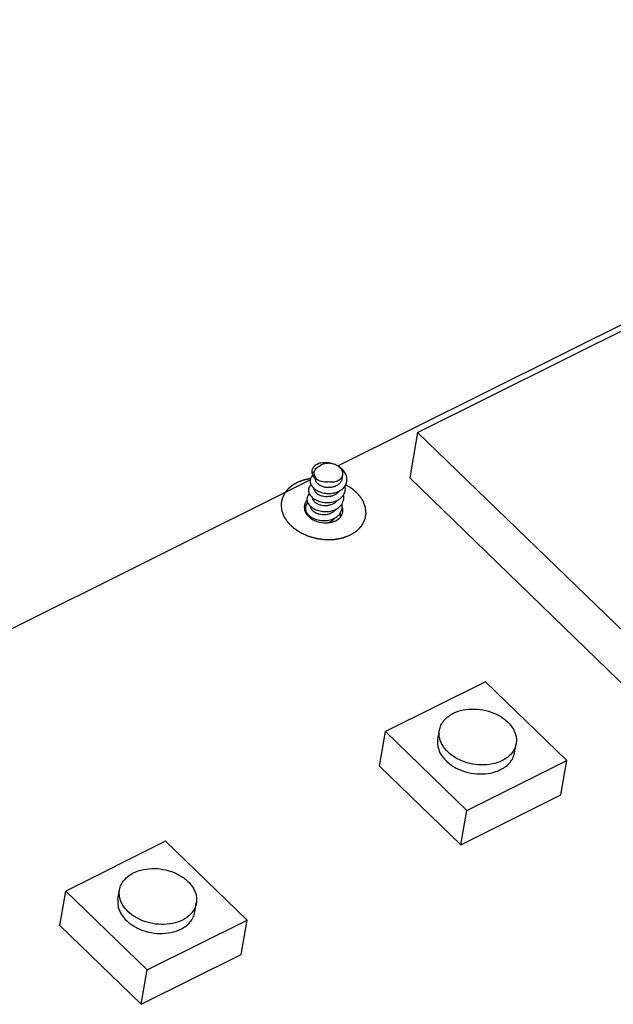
# Model space of a CAD drawing. Extents: x 0 to 297, y 0 to 210.
# Tile 5 of 23: x 24 to 35, y 18 to 37. Entities that reach past the tile are written whole.
import ezdxf

# ---------------------------------------------------------------- set-up
doc = ezdxf.new("R2010")
doc.units = 0
doc.header["$LTSCALE"] = 16.335
doc.layers.get('0').update_dxf_attribs({"linetype": 'CONTINUOUS'})
doc.layers.add('02___PRT_ALL_AXES', color=7, linetype='CONTINUOUS')

msp = doc.modelspace()

# ---------------------------------------------------------------- linework, layer by layer
at = {"color": 7, "linetype": 'CONTINUOUS'}
for p, q in [((30.119, 28.021), (47.34, 36.601)), ((31.655, 28.663), (42.042, 33.838)), ((31.655, 28.663), (31.503, 27.792)), ((35.888, 24.573), (31.655, 28.663)), ((29.667, 27.907), (29.618, 27.891)), ((20.502, 23.229), (29.589, 27.757)), ((35.735, 23.701), (31.503, 27.792)), ((32.961, 23.874), (31.037, 22.915)), ((34.529, 22.359), (32.961, 23.874)), ((30.922, 22.253), (31.037, 22.915)), ((31.037, 22.915), (32.605, 21.4)), ((32.044, 22.766), (32.075, 22.941)), ((33.522, 22.508), (33.552, 22.682)), ((32.605, 21.4), (34.529, 22.359)), ((34.413, 21.696), (34.529, 22.359)), ((30.922, 22.253), (32.489, 20.738)), ((32.489, 20.738), (34.413, 21.696)), ((32.489, 20.738), (32.605, 21.4)), ((26.806, 20.807), (24.883, 19.849)), ((28.374, 19.292), (26.806, 20.807)), ((24.767, 19.187), (24.883, 19.849)), ((24.883, 19.849), (26.45, 18.334)), ((25.889, 19.7), (25.92, 19.874)), ((27.367, 19.441), (27.397, 19.615)), ((24.767, 19.187), (26.334, 17.672)), ((26.45, 18.334), (28.374, 19.292)), ((28.258, 18.63), (28.374, 19.292)), ((26.334, 17.672), (28.258, 18.63)), ((26.334, 17.672), (26.45, 18.334))]:
    msp.add_line(p, q, dxfattribs=at)
msp.add_arc((29.918, 27.782), 0.463, 279.557, 279.7588, dxfattribs=at)
for points, knots in [([(29.796, 28.077), (29.769, 28.071), (29.73, 28.059), (29.686, 28.032), (29.659, 28.008), (29.638, 27.982), (29.624, 27.953), (29.617, 27.922), (29.617, 27.901), (29.618, 27.891)], [0, 0, 0, 0, 0.291833, 0.424816, 0.54938, 0.666792, 0.779121, 0.889182, 1, 1, 1, 1]), ([(29.667, 27.907), (29.67, 27.92), (29.68, 27.945), (29.705, 27.979), (29.74, 28.008), (29.767, 28.021), (29.782, 28.027)], [0, 0, 0, 0, 0.229424, 0.468656, 0.724262, 1, 1, 1, 1]), ([(30.035, 28.059), (30.013, 28.065), (29.978, 28.071), (29.932, 28.073), (29.868, 28.068), (29.815, 28.051), (29.782, 28.027)], [0, 0, 0, 0, 0.266526, 0.398802, 0.528641, 1, 1, 1, 1]), ([(30.035, 28.059), (29.996, 28.072), (29.916, 28.089), (29.834, 28.085), (29.796, 28.077)], [0, 0, 0, 0, 0.516705, 1, 1, 1, 1]), ([(30.125, 28.017), (30.118, 28.022), (30.09, 28.039), (30.059, 28.052), (30.035, 28.059)], [0, 0, 0, 0, 0.243128, 1, 1, 1, 1]), ([(30.038, 27.502), (30.071, 27.508), (30.132, 27.528), (30.2, 27.57), (30.242, 27.612), (30.266, 27.646), (30.284, 27.684), (30.295, 27.723), (30.298, 27.764), (30.293, 27.805), (30.281, 27.846), (30.255, 27.9), (30.205, 27.962), (30.153, 28.001), (30.125, 28.017)], [0, 0, 0, 0, 0.137579, 0.266212, 0.327065, 0.385824, 0.443032, 0.499427, 0.555857, 0.613163, 0.672071, 0.733105, 0.862125, 1, 1, 1, 1]), ([(30.214, 27.85), (30.215, 27.857), (30.217, 27.872), (30.214, 27.903), (30.2, 27.942), (30.168, 27.984), (30.14, 28.007), (30.125, 28.017)], [0, 0, 0, 0, 0.111459, 0.224652, 0.461393, 0.719255, 1, 1, 1, 1]), ([(29.638, 27.842), (29.629, 27.833), (29.613, 27.816), (29.596, 27.786), (29.587, 27.753), (29.586, 27.719), (29.593, 27.685), (29.608, 27.652), (29.63, 27.62), (29.67, 27.578), (29.736, 27.536), (29.83, 27.503), (29.933, 27.489), (30.004, 27.495), (30.038, 27.502)], [0, 0, 0, 0, 0.052112, 0.101559, 0.149617, 0.19779, 0.247562, 0.300161, 0.356413, 0.416728, 0.549061, 0.694463, 0.84706, 1, 1, 1, 1]), ([(29.618, 27.891), (29.621, 27.878), (29.63, 27.853), (29.653, 27.817), (29.684, 27.785), (29.709, 27.766), (29.722, 27.758)], [0, 0, 0, 0, 0.223169, 0.462631, 0.721338, 1, 1, 1, 1]), ([(29.722, 27.758), (29.712, 27.769), (29.695, 27.792), (29.676, 27.829), (29.666, 27.868), (29.666, 27.894), (29.667, 27.907)], [0, 0, 0, 0, 0.270057, 0.524799, 0.766575, 1, 1, 1, 1]), ([(29.967, 27.715), (29.996, 27.712), (30.053, 27.714), (30.12, 27.736), (30.163, 27.765), (30.188, 27.79), (30.206, 27.818), (30.212, 27.839), (30.214, 27.85)], [0, 0, 0, 0, 0.287464, 0.552062, 0.673375, 0.787272, 0.895279, 1, 1, 1, 1]), ([(29.603, 27.663), (29.595, 27.655), (29.58, 27.638), (29.564, 27.608), (29.556, 27.576), (29.555, 27.543), (29.563, 27.51), (29.577, 27.478), (29.599, 27.446), (29.637, 27.406), (29.701, 27.364), (29.792, 27.33), (29.892, 27.316), (29.961, 27.32), (29.994, 27.325)], [0, 0, 0, 0, 0.051767, 0.101077, 0.149178, 0.197511, 0.247476, 0.300227, 0.356544, 0.41682, 0.548841, 0.693865, 0.846417, 1, 1, 1, 1]), ([(29.752, 27.662), (29.742, 27.67), (29.723, 27.687), (29.703, 27.716), (29.692, 27.747), (29.692, 27.768), (29.694, 27.778)], [0, 0, 0, 0, 0.2861, 0.544307, 0.779068, 1, 1, 1, 1]), ([(29.967, 27.715), (29.947, 27.711), (29.904, 27.708), (29.82, 27.716), (29.759, 27.738), (29.722, 27.758)], [0, 0, 0, 0, 0.246502, 0.500229, 1, 1, 1, 1]), ([(30.202, 27.779), (30.2, 27.77), (30.195, 27.75), (30.177, 27.713), (30.142, 27.671), (30.086, 27.634), (30.018, 27.61), (29.946, 27.602), (29.874, 27.608), (29.808, 27.627), (29.769, 27.649), (29.752, 27.662)], [0, 0, 0, 0, 0.055367, 0.111453, 0.227738, 0.352069, 0.483898, 0.619874, 0.754898, 0.883282, 1, 1, 1, 1]), ([(29.996, 27.326), (30.038, 27.333), (30.099, 27.352), (30.169, 27.396), (30.211, 27.436), (30.242, 27.482), (30.262, 27.532), (30.268, 27.585), (30.264, 27.621), (30.26, 27.638)], [0, 0, 0, 0, 0.278754, 0.409778, 0.534361, 0.653389, 0.768818, 0.88338, 1, 1, 1, 1]), ([(29.572, 27.489), (29.564, 27.481), (29.55, 27.464), (29.534, 27.435), (29.526, 27.404), (29.525, 27.371), (29.531, 27.339), (29.545, 27.306), (29.565, 27.276), (29.602, 27.236), (29.663, 27.193), (29.751, 27.159), (29.849, 27.142), (29.917, 27.144), (29.95, 27.149)], [0, 0, 0, 0, 0.051968, 0.1015, 0.149799, 0.198259, 0.248248, 0.300906, 0.357026, 0.417026, 0.548416, 0.692993, 0.845609, 1, 1, 1, 1]), ([(29.721, 27.488), (29.712, 27.495), (29.696, 27.509), (29.677, 27.534), (29.665, 27.561), (29.662, 27.579), (29.662, 27.588)], [0, 0, 0, 0, 0.282644, 0.54129, 0.778417, 1, 1, 1, 1]), ([(30.144, 27.538), (30.134, 27.523), (30.109, 27.495), (30.061, 27.463), (30.005, 27.441), (29.944, 27.43), (29.882, 27.429), (29.822, 27.439), (29.768, 27.458), (29.735, 27.477), (29.721, 27.488)], [0, 0, 0, 0, 0.115145, 0.237071, 0.365428, 0.498119, 0.631818, 0.762579, 0.886419, 1, 1, 1, 1]), ([(29.95, 27.149), (29.994, 27.155), (30.058, 27.173), (30.131, 27.217), (30.176, 27.256), (30.21, 27.303), (30.23, 27.355), (30.238, 27.409), (30.234, 27.446), (30.229, 27.464)], [0, 0, 0, 0, 0.279452, 0.410937, 0.535791, 0.654793, 0.769899, 0.883939, 1, 1, 1, 1]), ([(29.477, 27.261), (29.47, 27.223), (29.483, 27.135), (29.538, 27.068), (29.572, 27.039)], [0, 0, 0, 0, 0.466658, 1, 1, 1, 1]), ([(29.527, 27.361), (29.521, 27.354), (29.497, 27.325), (29.481, 27.288), (29.477, 27.261)], [0, 0, 0, 0, 0.260109, 1, 1, 1, 1]), ([(29.691, 27.313), (29.682, 27.32), (29.666, 27.335), (29.647, 27.36), (29.635, 27.387), (29.632, 27.405), (29.632, 27.414)], [0, 0, 0, 0, 0.28268, 0.541313, 0.778429, 1, 1, 1, 1]), ([(30.113, 27.364), (30.103, 27.349), (30.078, 27.321), (30.03, 27.289), (29.974, 27.267), (29.914, 27.256), (29.852, 27.255), (29.792, 27.265), (29.737, 27.284), (29.705, 27.303), (29.691, 27.313)], [0, 0, 0, 0, 0.115153, 0.237088, 0.365448, 0.498137, 0.631831, 0.762587, 0.886423, 1, 1, 1, 1]), ([(29.66, 27.139), (29.651, 27.146), (29.635, 27.161), (29.616, 27.186), (29.604, 27.212), (29.601, 27.231), (29.601, 27.24)], [0, 0, 0, 0, 0.282662, 0.541308, 0.778424, 1, 1, 1, 1]), ([(30.083, 27.189), (30.073, 27.175), (30.048, 27.147), (30, 27.115), (29.944, 27.093), (29.883, 27.081), (29.821, 27.081), (29.761, 27.09), (29.707, 27.109), (29.674, 27.128), (29.66, 27.139)], [0, 0, 0, 0, 0.115137, 0.237059, 0.365412, 0.498101, 0.631801, 0.762568, 0.886416, 1, 1, 1, 1]), ([(30.081, 26.969), (30.115, 26.986), (30.176, 27.029), (30.209, 27.098), (30.215, 27.131)], [0, 0, 0, 0, 0.527869, 1, 1, 1, 1]), ([(30.215, 27.131), (30.217, 27.14), (30.22, 27.174), (30.214, 27.21), (30.205, 27.234)], [0, 0, 0, 0, 0.245612, 1, 1, 1, 1]), ([(29.576, 27.036), (29.575, 27.038), (29.572, 27.048), (29.571, 27.058), (29.571, 27.065)], [0, 0, 0, 0, 0.256392, 1, 1, 1, 1]), ([(29.572, 27.039), (29.579, 27.033), (29.611, 27.007), (29.646, 26.987), (29.674, 26.974)], [0, 0, 0, 0, 0.241796, 1, 1, 1, 1]), ([(29.674, 26.974), (29.707, 26.959), (29.838, 26.915), (29.99, 26.923), (30.081, 26.969)], [0, 0, 0, 0, 0.259753, 1, 1, 1, 1]), ([(30.01, 26.969), (30.005, 26.965), (29.983, 26.95), (29.96, 26.937), (29.941, 26.93)], [0, 0, 0, 0, 0.243429, 1, 1, 1, 1]), ([(30.052, 27.015), (30.049, 27.011), (30.037, 26.994), (30.022, 26.979), (30.01, 26.969)], [0, 0, 0, 0, 0.244492, 1, 1, 1, 1]), ([(32.343, 23.266), (32.403, 23.296), (32.536, 23.339), (32.75, 23.356), (32.968, 23.328), (33.141, 23.268), (33.266, 23.198), (33.374, 23.121), (33.462, 23.027), (33.521, 22.922), (33.549, 22.842), (33.56, 22.761), (33.557, 22.708), (33.552, 22.682)], [0, 0, 0, 0, 0.126341, 0.262045, 0.402058, 0.540326, 0.607097, 0.671429, 0.791054, 0.846518, 0.899353, 0.950209, 1, 1, 1, 1]), ([(32.075, 22.941), (32.081, 22.974), (32.102, 23.04), (32.16, 23.13), (32.242, 23.208), (32.308, 23.248), (32.343, 23.266)], [0, 0, 0, 0, 0.232453, 0.47294, 0.72765, 1, 1, 1, 1]), ([(33.284, 22.357), (33.224, 22.327), (33.091, 22.283), (32.878, 22.266), (32.659, 22.294), (32.486, 22.355), (32.361, 22.424), (32.253, 22.502), (32.165, 22.595), (32.106, 22.701), (32.078, 22.78), (32.067, 22.861), (32.07, 22.915), (32.075, 22.941)], [0, 0, 0, 0, 0.126341, 0.262045, 0.402058, 0.540326, 0.607097, 0.671429, 0.791054, 0.846518, 0.899353, 0.950209, 1, 1, 1, 1]), ([(32.044, 22.766), (32.04, 22.74), (32.036, 22.687), (32.048, 22.606), (32.075, 22.526), (32.135, 22.421), (32.223, 22.327), (32.33, 22.25), (32.455, 22.181), (32.629, 22.12), (32.847, 22.092), (33.06, 22.109), (33.194, 22.153), (33.253, 22.183)], [0, 0, 0, 0, 0.049791, 0.100647, 0.153482, 0.208946, 0.328571, 0.392903, 0.459674, 0.597942, 0.737955, 0.873659, 1, 1, 1, 1]), ([(33.552, 22.682), (33.546, 22.649), (33.525, 22.582), (33.467, 22.492), (33.385, 22.415), (33.319, 22.374), (33.284, 22.357)], [0, 0, 0, 0, 0.232453, 0.47294, 0.72765, 1, 1, 1, 1]), ([(33.253, 22.183), (33.289, 22.2), (33.355, 22.241), (33.436, 22.318), (33.495, 22.408), (33.516, 22.474), (33.522, 22.508)], [0, 0, 0, 0, 0.27235, 0.52706, 0.767547, 1, 1, 1, 1]), ([(26.188, 20.199), (26.248, 20.229), (26.381, 20.272), (26.595, 20.29), (26.813, 20.262), (26.987, 20.201), (27.111, 20.132), (27.219, 20.054), (27.307, 19.961), (27.366, 19.855), (27.394, 19.776), (27.406, 19.695), (27.402, 19.641), (27.397, 19.615)], [0, 0, 0, 0, 0.126341, 0.262045, 0.402058, 0.540326, 0.607097, 0.671429, 0.791054, 0.846518, 0.899353, 0.950209, 1, 1, 1, 1]), ([(25.92, 19.874), (25.926, 19.907), (25.947, 19.974), (26.005, 20.064), (26.087, 20.141), (26.153, 20.181), (26.188, 20.199)], [0, 0, 0, 0, 0.232453, 0.47294, 0.72765, 1, 1, 1, 1]), ([(25.889, 19.7), (25.885, 19.674), (25.881, 19.62), (25.893, 19.54), (25.92, 19.46), (25.98, 19.354), (26.068, 19.261), (26.175, 19.183), (26.3, 19.114), (26.474, 19.054), (26.692, 19.025), (26.905, 19.043), (27.039, 19.086), (27.098, 19.116)], [0, 0, 0, 0, 0.049791, 0.100647, 0.153482, 0.208946, 0.328571, 0.392903, 0.459674, 0.597942, 0.737955, 0.873659, 1, 1, 1, 1]), ([(27.129, 19.29), (27.069, 19.26), (26.936, 19.217), (26.723, 19.199), (26.504, 19.228), (26.331, 19.288), (26.206, 19.357), (26.098, 19.435), (26.01, 19.529), (25.951, 19.634), (25.923, 19.714), (25.912, 19.795), (25.915, 19.848), (25.92, 19.874)], [0, 0, 0, 0, 0.126341, 0.262045, 0.402058, 0.540326, 0.607097, 0.671429, 0.791054, 0.846518, 0.899353, 0.950209, 1, 1, 1, 1]), ([(27.397, 19.615), (27.392, 19.582), (27.37, 19.516), (27.312, 19.426), (27.23, 19.348), (27.164, 19.308), (27.129, 19.29)], [0, 0, 0, 0, 0.232453, 0.47294, 0.72765, 1, 1, 1, 1]), ([(27.098, 19.116), (27.134, 19.134), (27.2, 19.174), (27.282, 19.251), (27.34, 19.341), (27.361, 19.408), (27.367, 19.441)], [0, 0, 0, 0, 0.27235, 0.52706, 0.767547, 1, 1, 1, 1])]:
    msp.add_open_spline(points, degree=3, knots=knots, dxfattribs=at)
at = {"color": 5, "linetype": 'CONTINUOUS'}
for points, knots in [([(29.329, 27.696), (29.323, 27.693), (29.315, 27.689), (29.304, 27.683), (29.298, 27.679), (29.292, 27.676), (29.289, 27.674), (29.287, 27.673), (29.285, 27.672), (29.284, 27.672), (29.282, 27.671), (29.28, 27.669), (29.277, 27.667), (29.272, 27.664), (29.265, 27.66), (29.259, 27.656), (29.254, 27.653), (29.251, 27.651), (29.248, 27.649), (29.247, 27.648), (29.246, 27.647), (29.244, 27.646), (29.242, 27.645), (29.239, 27.642), (29.234, 27.639), (29.228, 27.634), (29.222, 27.63), (29.217, 27.626), (29.214, 27.624), (29.212, 27.622), (29.21, 27.621), (29.208, 27.619), (29.207, 27.618), (29.206, 27.618), (29.205, 27.617), (29.204, 27.616), (29.203, 27.615), (29.201, 27.614), (29.199, 27.612), (29.197, 27.609), (29.192, 27.606), (29.188, 27.602), (29.184, 27.598), (29.181, 27.595), (29.177, 27.593), (29.175, 27.59), (29.173, 27.589), (29.172, 27.588), (29.171, 27.587), (29.169, 27.585), (29.167, 27.583), (29.165, 27.581), (29.161, 27.576), (29.156, 27.571), (29.151, 27.566), (29.147, 27.562), (29.144, 27.559), (29.142, 27.557), (29.141, 27.556), (29.14, 27.555), (29.139, 27.554), (29.139, 27.553), (29.137, 27.551), (29.135, 27.549), (29.132, 27.544), (29.127, 27.539), (29.12, 27.53), (29.115, 27.523), (29.111, 27.519)], [0, 0, 0, 0, 0.0625, 0.09375, 0.125, 0.140625, 0.15625, 0.164062, 0.167969, 0.171875, 0.179688, 0.1875, 0.203125, 0.21875, 0.25, 0.28125, 0.296875, 0.3125, 0.320312, 0.328125, 0.332031, 0.335938, 0.34375, 0.359375, 0.375, 0.40625, 0.4375, 0.453125, 0.46875, 0.476562, 0.484375, 0.492188, 0.496094, 0.5, 0.503906, 0.507812, 0.515625, 0.523438, 0.53125, 0.546875, 0.5625, 0.59375, 0.609375, 0.625, 0.640625, 0.65625, 0.664062, 0.667969, 0.671875, 0.679688, 0.6875, 0.703125, 0.71875, 0.75, 0.78125, 0.796875, 0.8125, 0.820312, 0.828125, 0.832031, 0.835938, 0.839844, 0.84375, 0.859375, 0.875, 0.90625, 0.9375, 1, 1, 1, 1]), ([(29.594, 27.777), (29.588, 27.776), (29.58, 27.774), (29.568, 27.772), (29.561, 27.771), (29.555, 27.77), (29.552, 27.769), (29.549, 27.769), (29.548, 27.769), (29.546, 27.768), (29.545, 27.768), (29.54, 27.767), (29.534, 27.766), (29.525, 27.764), (29.516, 27.762), (29.509, 27.76), (29.505, 27.759), (29.503, 27.759), (29.501, 27.759), (29.5, 27.758), (29.497, 27.757), (29.494, 27.756), (29.488, 27.755), (29.481, 27.753), (29.474, 27.751), (29.468, 27.749), (29.464, 27.748), (29.46, 27.747), (29.458, 27.747), (29.456, 27.746), (29.455, 27.746), (29.454, 27.746), (29.453, 27.745), (29.45, 27.744), (29.447, 27.743), (29.443, 27.742), (29.438, 27.74), (29.431, 27.738), (29.425, 27.736), (29.42, 27.734), (29.416, 27.733), (29.414, 27.732), (29.413, 27.732), (29.411, 27.731), (29.41, 27.731), (29.406, 27.729), (29.4, 27.727), (29.392, 27.724), (29.384, 27.72), (29.378, 27.718), (29.374, 27.716), (29.372, 27.716), (29.371, 27.715), (29.369, 27.715), (29.367, 27.714), (29.364, 27.712), (29.359, 27.71), (29.352, 27.707), (29.342, 27.702), (29.334, 27.698), (29.329, 27.696)], [0, 0, 0, 0, 0.0625, 0.09375, 0.125, 0.140625, 0.15625, 0.164062, 0.167969, 0.171875, 0.179688, 0.1875, 0.21875, 0.25, 0.28125, 0.3125, 0.320312, 0.328125, 0.332031, 0.335938, 0.34375, 0.359375, 0.375, 0.40625, 0.4375, 0.453125, 0.46875, 0.484375, 0.492188, 0.496094, 0.5, 0.503906, 0.507812, 0.515625, 0.53125, 0.546875, 0.5625, 0.59375, 0.625, 0.640625, 0.65625, 0.664062, 0.667969, 0.671875, 0.679688, 0.6875, 0.71875, 0.75, 0.78125, 0.8125, 0.820312, 0.828125, 0.832031, 0.835938, 0.84375, 0.859375, 0.875, 0.90625, 0.9375, 1, 1, 1, 1]), ([(30.363, 26.696), (30.369, 26.7), (30.38, 26.707), (30.397, 26.718), (30.414, 26.728), (30.428, 26.737), (30.44, 26.745), (30.448, 26.75), (30.457, 26.755), (30.464, 26.76), (30.469, 26.763), (30.473, 26.766), (30.476, 26.767), (30.478, 26.769), (30.48, 26.77), (30.482, 26.771), (30.483, 26.772), (30.484, 26.773), (30.484, 26.773), (30.485, 26.774), (30.486, 26.775), (30.487, 26.775), (30.488, 26.777), (30.49, 26.779), (30.492, 26.781), (30.497, 26.786), (30.502, 26.792), (30.509, 26.798), (30.515, 26.805), (30.524, 26.814), (30.533, 26.823), (30.542, 26.832), (30.549, 26.839), (30.555, 26.846), (30.561, 26.852), (30.565, 26.856), (30.568, 26.86), (30.571, 26.863), (30.573, 26.865), (30.575, 26.867), (30.576, 26.868), (30.577, 26.869), (30.578, 26.869), (30.578, 26.87), (30.578, 26.87), (30.578, 26.871), (30.579, 26.871), (30.579, 26.872), (30.58, 26.874), (30.581, 26.876), (30.583, 26.879), (30.585, 26.883), (30.589, 26.89), (30.593, 26.897), (30.597, 26.905), (30.603, 26.916), (30.609, 26.926), (30.615, 26.937), (30.619, 26.945), (30.623, 26.952), (30.627, 26.96), (30.631, 26.967), (30.634, 26.971), (30.635, 26.974), (30.636, 26.976), (30.637, 26.978), (30.638, 26.979), (30.638, 26.98), (30.638, 26.98), (30.639, 26.981), (30.639, 26.981), (30.639, 26.981), (30.639, 26.982), (30.639, 26.983), (30.64, 26.984), (30.64, 26.986), (30.641, 26.989), (30.641, 26.993), (30.642, 26.997), (30.643, 27.003), (30.645, 27.01), (30.647, 27.018), (30.649, 27.03), (30.651, 27.041), (30.654, 27.052), (30.655, 27.061), (30.657, 27.069), (30.659, 27.078), (30.66, 27.085), (30.662, 27.091), (30.662, 27.094), (30.663, 27.097), (30.663, 27.099), (30.664, 27.1), (30.664, 27.101), (30.664, 27.102), (30.664, 27.102), (30.664, 27.103), (30.664, 27.104), (30.664, 27.105), (30.664, 27.106), (30.664, 27.108), (30.663, 27.11), (30.663, 27.113), (30.663, 27.117), (30.662, 27.121), (30.662, 27.125), (30.661, 27.131), (30.661, 27.138), (30.66, 27.15), (30.658, 27.164), (30.657, 27.179), (30.656, 27.19), (30.655, 27.198), (30.655, 27.203), (30.654, 27.208), (30.654, 27.212), (30.654, 27.216), (30.653, 27.219), (30.653, 27.221), (30.653, 27.223), (30.653, 27.224), (30.653, 27.225), (30.653, 27.226), (30.653, 27.226), (30.653, 27.227), (30.652, 27.227), (30.652, 27.228), (30.651, 27.23), (30.651, 27.232), (30.65, 27.235), (30.648, 27.238), (30.646, 27.244), (30.643, 27.251), (30.64, 27.26), (30.636, 27.269), (30.633, 27.277), (30.629, 27.289), (30.624, 27.301), (30.62, 27.312), (30.616, 27.321), (30.614, 27.328), (30.611, 27.334), (30.61, 27.339), (30.608, 27.342), (30.607, 27.345), (30.606, 27.347), (30.606, 27.348), (30.606, 27.349), (30.605, 27.35), (30.605, 27.35), (30.605, 27.351), (30.605, 27.351), (30.604, 27.352), (30.603, 27.353), (30.603, 27.354), (30.601, 27.356), (30.6, 27.358), (30.598, 27.361), (30.595, 27.365), (30.59, 27.372), (30.584, 27.38), (30.578, 27.389), (30.573, 27.397), (30.565, 27.408), (30.557, 27.419), (30.55, 27.43), (30.544, 27.438), (30.538, 27.446), (30.533, 27.453), (30.53, 27.458), (30.528, 27.461), (30.526, 27.463), (30.525, 27.465), (30.524, 27.466), (30.524, 27.466), (30.524, 27.467), (30.523, 27.467), (30.523, 27.468), (30.522, 27.468), (30.521, 27.469), (30.52, 27.471), (30.518, 27.473), (30.515, 27.475), (30.512, 27.478), (30.508, 27.482), (30.503, 27.487), (30.496, 27.493), (30.488, 27.5), (30.48, 27.508), (30.47, 27.517), (30.459, 27.527), (30.449, 27.537), (30.441, 27.545), (30.433, 27.552), (30.426, 27.558), (30.421, 27.563), (30.418, 27.566), (30.415, 27.568), (30.414, 27.569), (30.413, 27.57), (30.412, 27.571), (30.411, 27.572), (30.411, 27.572), (30.41, 27.573), (30.408, 27.574), (30.406, 27.575), (30.404, 27.577), (30.401, 27.578), (30.398, 27.58), (30.394, 27.583), (30.388, 27.587), (30.379, 27.592), (30.37, 27.598), (30.36, 27.605), (30.347, 27.613), (30.331, 27.623), (30.312, 27.636), (30.292, 27.648), (30.279, 27.656), (30.273, 27.66)], [0, 0, 0, 0, 0.015625, 0.03125, 0.046875, 0.0625, 0.070312, 0.078125, 0.085938, 0.09375, 0.097656, 0.101562, 0.103516, 0.105469, 0.107422, 0.109375, 0.110352, 0.111328, 0.111816, 0.112305, 0.113281, 0.114258, 0.115234, 0.117188, 0.121094, 0.125, 0.132812, 0.140625, 0.148438, 0.15625, 0.171875, 0.179688, 0.1875, 0.195312, 0.203125, 0.207031, 0.210938, 0.214844, 0.216797, 0.21875, 0.220703, 0.22168, 0.221924, 0.222168, 0.222656, 0.223145, 0.223633, 0.224609, 0.226562, 0.228516, 0.230469, 0.234375, 0.242188, 0.25, 0.257812, 0.265625, 0.28125, 0.289062, 0.296875, 0.304688, 0.3125, 0.320312, 0.324219, 0.326172, 0.328125, 0.330078, 0.331055, 0.332031, 0.33252, 0.333008, 0.333252, 0.333496, 0.333984, 0.334961, 0.335938, 0.337891, 0.339844, 0.34375, 0.347656, 0.351562, 0.359375, 0.367188, 0.375, 0.390625, 0.398438, 0.40625, 0.414062, 0.421875, 0.429688, 0.433594, 0.4375, 0.439453, 0.441406, 0.442383, 0.443359, 0.443848, 0.444336, 0.444824, 0.445312, 0.446289, 0.447266, 0.449219, 0.451172, 0.453125, 0.457031, 0.460938, 0.464844, 0.46875, 0.476562, 0.484375, 0.5, 0.515625, 0.523438, 0.53125, 0.535156, 0.539062, 0.542969, 0.546875, 0.548828, 0.550781, 0.552734, 0.553711, 0.554688, 0.555176, 0.555664, 0.556152, 0.556641, 0.557617, 0.558594, 0.560547, 0.5625, 0.566406, 0.570312, 0.578125, 0.585938, 0.59375, 0.601562, 0.609375, 0.625, 0.632812, 0.640625, 0.648438, 0.652344, 0.65625, 0.660156, 0.662109, 0.664062, 0.665039, 0.666016, 0.666504, 0.666748, 0.666992, 0.66748, 0.667969, 0.668945, 0.669922, 0.671875, 0.673828, 0.675781, 0.679688, 0.6875, 0.695312, 0.703125, 0.710938, 0.71875, 0.734375, 0.742188, 0.75, 0.757812, 0.765625, 0.769531, 0.771484, 0.773438, 0.775391, 0.776367, 0.776855, 0.777344, 0.777832, 0.778076, 0.77832, 0.779297, 0.78125, 0.783203, 0.785156, 0.789062, 0.792969, 0.796875, 0.804688, 0.8125, 0.820312, 0.828125, 0.84375, 0.851562, 0.859375, 0.867188, 0.875, 0.878906, 0.882812, 0.884766, 0.885742, 0.886719, 0.887695, 0.888184, 0.888672, 0.889648, 0.890625, 0.892578, 0.894531, 0.896484, 0.898438, 0.902344, 0.90625, 0.914062, 0.921875, 0.929688, 0.9375, 0.953125, 0.96875, 0.984375, 1, 1, 1, 1]), ([(29.111, 27.519), (29.107, 27.512), (29.099, 27.497), (29.09, 27.479), (29.082, 27.464), (29.076, 27.453), (29.07, 27.442), (29.065, 27.433), (29.061, 27.426), (29.059, 27.423), (29.058, 27.42), (29.056, 27.417), (29.055, 27.415), (29.054, 27.413), (29.054, 27.412), (29.053, 27.411), (29.053, 27.411), (29.053, 27.41), (29.053, 27.41), (29.052, 27.409), (29.052, 27.407), (29.052, 27.405), (29.051, 27.403), (29.051, 27.4), (29.05, 27.396), (29.049, 27.391), (29.047, 27.385), (29.046, 27.379), (29.044, 27.37), (29.042, 27.36), (29.04, 27.348), (29.037, 27.336), (29.035, 27.324), (29.033, 27.314), (29.031, 27.307), (29.03, 27.303), (29.03, 27.3), (29.029, 27.297), (29.028, 27.295), (29.028, 27.293), (29.028, 27.292), (29.028, 27.292), (29.028, 27.291), (29.028, 27.291), (29.028, 27.291), (29.028, 27.29), (29.028, 27.289), (29.028, 27.288), (29.028, 27.286), (29.028, 27.284), (29.029, 27.28), (29.029, 27.275), (29.03, 27.269), (29.03, 27.262), (29.031, 27.256), (29.032, 27.248), (29.032, 27.237), (29.034, 27.225), (29.035, 27.212), (29.036, 27.2), (29.037, 27.19), (29.037, 27.184), (29.037, 27.181), (29.038, 27.178), (29.038, 27.175), (29.038, 27.173), (29.038, 27.172), (29.038, 27.17), (29.038, 27.169), (29.038, 27.169), (29.038, 27.168), (29.039, 27.168), (29.039, 27.167), (29.039, 27.166), (29.039, 27.165), (29.04, 27.164), (29.041, 27.162), (29.042, 27.159), (29.043, 27.155), (29.045, 27.15), (29.048, 27.144), (29.051, 27.135), (29.055, 27.125), (29.059, 27.113), (29.064, 27.1), (29.069, 27.088), (29.073, 27.077), (29.076, 27.069), (29.078, 27.063), (29.08, 27.058), (29.081, 27.054), (29.082, 27.051), (29.083, 27.049), (29.084, 27.048), (29.084, 27.047), (29.084, 27.046), (29.084, 27.046), (29.085, 27.045), (29.086, 27.044), (29.086, 27.043), (29.088, 27.041), (29.089, 27.039), (29.091, 27.036), (29.094, 27.032), (29.097, 27.027), (29.101, 27.021), (29.106, 27.014), (29.113, 27.004), (29.123, 26.988), (29.133, 26.975), (29.141, 26.963), (29.145, 26.958), (29.148, 26.952), (29.152, 26.947), (29.154, 26.943), (29.156, 26.94), (29.158, 26.938), (29.159, 26.936), (29.16, 26.935), (29.161, 26.933), (29.162, 26.932), (29.163, 26.931), (29.164, 26.93), (29.165, 26.929), (29.166, 26.928), (29.168, 26.926), (29.172, 26.923), (29.176, 26.918), (29.183, 26.911), (29.193, 26.903), (29.204, 26.892), (29.215, 26.881), (29.226, 26.871), (29.235, 26.862), (29.242, 26.855), (29.248, 26.85), (29.253, 26.844), (29.258, 26.84), (29.262, 26.836), (29.264, 26.834), (29.267, 26.831), (29.268, 26.83), (29.269, 26.829), (29.27, 26.829), (29.27, 26.828), (29.271, 26.828), (29.271, 26.827), (29.272, 26.827), (29.273, 26.826), (29.275, 26.825), (29.277, 26.823), (29.28, 26.822), (29.284, 26.819), (29.29, 26.815), (29.297, 26.81), (29.304, 26.806), (29.313, 26.8), (29.324, 26.792), (29.338, 26.783), (29.351, 26.775), (29.363, 26.767), (29.372, 26.761), (29.378, 26.757), (29.385, 26.752), (29.391, 26.748), (29.395, 26.745), (29.399, 26.743), (29.401, 26.742), (29.403, 26.74), (29.404, 26.74), (29.405, 26.739), (29.405, 26.739), (29.406, 26.739), (29.407, 26.738), (29.408, 26.738), (29.41, 26.737), (29.413, 26.735), (29.417, 26.734), (29.423, 26.731), (29.429, 26.728), (29.437, 26.725), (29.445, 26.722), (29.455, 26.717), (29.468, 26.711), (29.483, 26.704), (29.499, 26.697), (29.514, 26.69), (29.527, 26.685), (29.538, 26.68), (29.544, 26.677), (29.549, 26.675), (29.551, 26.674), (29.553, 26.673), (29.555, 26.672), (29.556, 26.672), (29.558, 26.671), (29.559, 26.671), (29.562, 26.67), (29.565, 26.669), (29.57, 26.668), (29.574, 26.667), (29.579, 26.665), (29.586, 26.663), (29.594, 26.661), (29.603, 26.659), (29.619, 26.654), (29.638, 26.649), (29.661, 26.643), (29.674, 26.639), (29.685, 26.636), (29.694, 26.634), (29.701, 26.632), (29.706, 26.63), (29.71, 26.629), (29.714, 26.628), (29.716, 26.628), (29.718, 26.627), (29.719, 26.627), (29.72, 26.626), (29.721, 26.626), (29.722, 26.626), (29.723, 26.626), (29.725, 26.626), (29.728, 26.626), (29.731, 26.625), (29.737, 26.624), (29.744, 26.623), (29.753, 26.622), (29.765, 26.621), (29.779, 26.619), (29.796, 26.617), (29.814, 26.615), (29.831, 26.613), (29.846, 26.611), (29.857, 26.61), (29.866, 26.609), (29.873, 26.608), (29.879, 26.607), (29.883, 26.607), (29.887, 26.606), (29.889, 26.606), (29.891, 26.606), (29.891, 26.606), (29.892, 26.606), (29.893, 26.606), (29.894, 26.606), (29.896, 26.606), (29.898, 26.606), (29.901, 26.606), (29.905, 26.606), (29.911, 26.606), (29.921, 26.606), (29.935, 26.607), (29.952, 26.607), (29.969, 26.608), (29.986, 26.608), (30.004, 26.609), (30.018, 26.609), (30.029, 26.61), (30.038, 26.61), (30.045, 26.61), (30.05, 26.61), (30.053, 26.61), (30.055, 26.61), (30.057, 26.611), (30.058, 26.611), (30.059, 26.611), (30.06, 26.611), (30.06, 26.611), (30.061, 26.611), (30.062, 26.611), (30.064, 26.611), (30.067, 26.612), (30.072, 26.613), (30.076, 26.614), (30.081, 26.615), (30.09, 26.616), (30.104, 26.619), (30.12, 26.622), (30.136, 26.625), (30.153, 26.628), (30.166, 26.631), (30.177, 26.633), (30.185, 26.635), (30.193, 26.636), (30.2, 26.637), (30.205, 26.638), (30.209, 26.639), (30.213, 26.64), (30.215, 26.64), (30.217, 26.641), (30.218, 26.641), (30.219, 26.641), (30.22, 26.641), (30.221, 26.641), (30.222, 26.642), (30.223, 26.642), (30.226, 26.643), (30.229, 26.645), (30.232, 26.646), (30.236, 26.647), (30.241, 26.649), (30.249, 26.652), (30.261, 26.657), (30.276, 26.663), (30.29, 26.668), (30.31, 26.676), (30.334, 26.685), (30.353, 26.692), (30.363, 26.696)], [0, 0, 0, 0, 0.015625, 0.03125, 0.039062, 0.046875, 0.054688, 0.0625, 0.066406, 0.068359, 0.070312, 0.072266, 0.074219, 0.075195, 0.076172, 0.07666, 0.076904, 0.077148, 0.077637, 0.078125, 0.079102, 0.080078, 0.082031, 0.083984, 0.085938, 0.089844, 0.09375, 0.097656, 0.101562, 0.109375, 0.117188, 0.125, 0.132812, 0.140625, 0.144531, 0.146484, 0.148438, 0.150391, 0.152344, 0.152832, 0.15332, 0.153564, 0.153809, 0.154053, 0.154297, 0.154785, 0.155273, 0.15625, 0.157227, 0.158203, 0.160156, 0.164062, 0.167969, 0.171875, 0.175781, 0.179688, 0.1875, 0.195312, 0.203125, 0.210938, 0.21875, 0.220703, 0.222656, 0.224609, 0.226562, 0.227539, 0.228516, 0.229492, 0.22998, 0.230469, 0.230713, 0.230957, 0.231201, 0.231445, 0.232422, 0.233398, 0.234375, 0.236328, 0.238281, 0.242188, 0.246094, 0.25, 0.257812, 0.265625, 0.273438, 0.28125, 0.289062, 0.292969, 0.296875, 0.300781, 0.302734, 0.304688, 0.305664, 0.306641, 0.307129, 0.307373, 0.307617, 0.308105, 0.308594, 0.30957, 0.310547, 0.3125, 0.314453, 0.316406, 0.320312, 0.324219, 0.328125, 0.335938, 0.34375, 0.359375, 0.363281, 0.367188, 0.371094, 0.375, 0.376953, 0.378906, 0.380859, 0.381836, 0.382812, 0.383789, 0.384766, 0.385254, 0.385742, 0.386719, 0.387695, 0.388672, 0.390625, 0.394531, 0.398438, 0.40625, 0.414062, 0.421875, 0.429688, 0.4375, 0.441406, 0.445312, 0.449219, 0.453125, 0.455078, 0.457031, 0.458984, 0.459961, 0.460449, 0.460938, 0.461182, 0.461426, 0.461914, 0.462402, 0.462891, 0.463867, 0.464844, 0.466797, 0.46875, 0.472656, 0.476562, 0.480469, 0.484375, 0.492188, 0.5, 0.507812, 0.515625, 0.519531, 0.523438, 0.527344, 0.53125, 0.533203, 0.535156, 0.537109, 0.537598, 0.538086, 0.538574, 0.538818, 0.539062, 0.539551, 0.540039, 0.541016, 0.542969, 0.544922, 0.546875, 0.550781, 0.554688, 0.558594, 0.5625, 0.570312, 0.578125, 0.585938, 0.59375, 0.601562, 0.605469, 0.609375, 0.611328, 0.612305, 0.613281, 0.614258, 0.614746, 0.615234, 0.616211, 0.617188, 0.619141, 0.621094, 0.623047, 0.625, 0.628906, 0.632812, 0.636719, 0.640625, 0.65625, 0.664062, 0.671875, 0.675781, 0.679688, 0.683594, 0.685547, 0.6875, 0.689453, 0.69043, 0.691406, 0.691895, 0.692383, 0.692627, 0.692871, 0.693359, 0.694336, 0.695312, 0.697266, 0.699219, 0.703125, 0.707031, 0.710938, 0.71875, 0.726562, 0.734375, 0.742188, 0.75, 0.753906, 0.757812, 0.761719, 0.763672, 0.765625, 0.767578, 0.768555, 0.769043, 0.769287, 0.769531, 0.77002, 0.770508, 0.771484, 0.772461, 0.773438, 0.775391, 0.777344, 0.78125, 0.789062, 0.796875, 0.804688, 0.8125, 0.820312, 0.828125, 0.832031, 0.835938, 0.839844, 0.841797, 0.842773, 0.84375, 0.844727, 0.845215, 0.845703, 0.845947, 0.846191, 0.846436, 0.84668, 0.847656, 0.849609, 0.851562, 0.853516, 0.855469, 0.859375, 0.867188, 0.875, 0.882812, 0.890625, 0.898438, 0.902344, 0.90625, 0.910156, 0.914062, 0.916016, 0.917969, 0.919922, 0.920898, 0.921875, 0.922363, 0.922852, 0.923096, 0.92334, 0.923828, 0.924805, 0.925781, 0.927734, 0.929688, 0.931641, 0.933594, 0.9375, 0.945312, 0.953125, 0.960938, 0.96875, 0.984375, 1, 1, 1, 1])]:
    msp.add_open_spline(points, degree=3, knots=knots, dxfattribs=at)
at = {"layer": '02___PRT_ALL_AXES', "color": 7, "linetype": 'CONTINUOUS'}
msp.add_line((30.202, 27.779), (30.214, 27.85), dxfattribs=at)
for centre, radius, start, end in [((29.793, 27.327), 0.343, 234.4838, 237.6547), ((29.806, 27.346), 0.367, 237.6353, 240.6729)]:
    msp.add_arc(centre, radius, start, end, dxfattribs=at)
for points, knots in [([(29.542, 27.315), (29.53, 27.303), (29.51, 27.277), (29.494, 27.23), (29.495, 27.181), (29.506, 27.15), (29.514, 27.135)], [0, 0, 0, 0, 0.256152, 0.498365, 0.74147, 1, 1, 1, 1]), ([(30.091, 27.038), (30.113, 27.053), (30.151, 27.086), (30.191, 27.148), (30.208, 27.219), (30.204, 27.266), (30.199, 27.29)], [0, 0, 0, 0, 0.264704, 0.513895, 0.75541, 1, 1, 1, 1]), ([(29.514, 27.135), (29.523, 27.118), (29.546, 27.086), (29.577, 27.06), (29.594, 27.047)], [0, 0, 0, 0, 0.475023, 1, 1, 1, 1]), ([(30.174, 27.042), (30.175, 27.054), (30.175, 27.079), (30.171, 27.103), (30.168, 27.115)], [0, 0, 0, 0, 0.495667, 1, 1, 1, 1]), ([(29.626, 27.027), (29.654, 27.011), (29.717, 26.986), (29.818, 26.968), (29.921, 26.971), (29.988, 26.988), (30.02, 27.001)], [0, 0, 0, 0, 0.239604, 0.493431, 0.750432, 1, 1, 1, 1]), ([(30.02, 27.001), (30.026, 27.003), (30.051, 27.014), (30.075, 27.027), (30.091, 27.038)], [0, 0, 0, 0, 0.255854, 1, 1, 1, 1])]:
    msp.add_open_spline(points, degree=3, knots=knots, dxfattribs=at)

doc.saveas('drawing.dxf')
